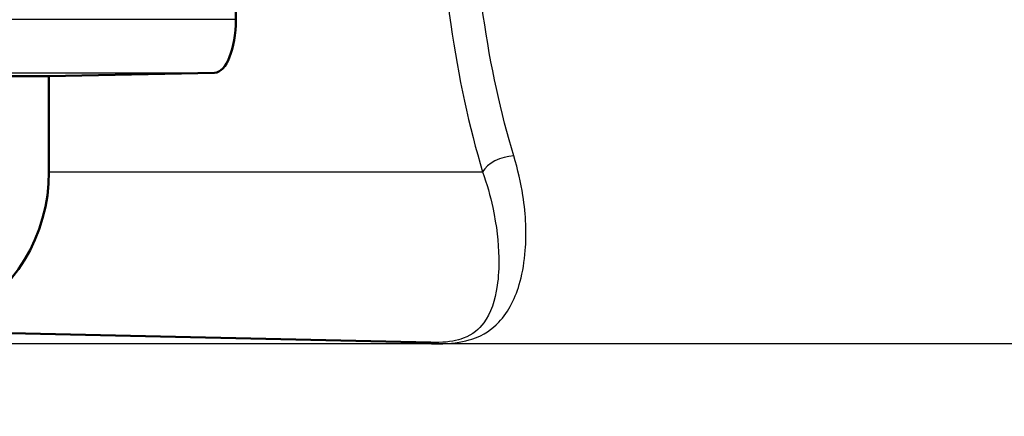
# Model space of a CAD drawing. Header units: millimetres. Extents: x 100 to 2000, y 93 to 2870.
# Tile 10 of 33: x 627.99 to 646.54, y 1529.44 to 1536.92. Entities that reach past the tile are written whole.
import ezdxf

# ---------------------------------------------------------------- set-up
doc = ezdxf.new("R2010")
doc.units = ezdxf.units.MM
doc.header["$LTSCALE"] = 10
doc.layers.add('Visible Edges(ISO)', color=7, linetype='Continuous', lineweight=50)
doc.layers.add('Visible Tangent Edges(ISO)', color=7, linetype='Continuous', lineweight=25)

msp = doc.modelspace()

# ---------------------------------------------------------------- linework, layer by layer
at = {"layer": 'Visible Edges(ISO)'}
for p, q in [((632.064, 1542.187), (632.064, 1536.923)), ((631.665, 1535.923), (628.544, 1535.855)), ((628.544, 1535.855), (623.949, 1535.855)), ((628.544, 1534.055), (628.544, 1535.855)), ((625.731, 1531.056), (635.741, 1530.834))]:
    msp.add_line(p, q, dxfattribs=at)
for centre, major_axis, ratio, start_param, end_param in [((631.662, 1536.923), (0, 1), 0.402329, 3.150319, 4.712389), ((625.787, 1534.055), (0, -3), 0.918978, 5.50799, 7.853982)]:
    msp.add_ellipse(centre, major_axis=major_axis, ratio=ratio, start_param=start_param, end_param=end_param, dxfattribs=at)
at = {"layer": 'Visible Tangent Edges(ISO)'}
for p, q in [((632.064, 1536.923), (627.329, 1536.923)), ((626.946, 1535.923), (631.665, 1535.923)), ((628.544, 1534.055), (636.714, 1534.055)), ((692.487, 1530.808), (626.26, 1530.808))]:
    msp.add_line(p, q, dxfattribs=at)
msp.add_ellipse((637.172, 1534.055), major_axis=(-0.479, -0.144), ratio=0.548865, start_param=4.27722, end_param=5.781062, dxfattribs=at)
for points, knots in [([(635.872, 1540.244), (635.876, 1539.089), (635.959, 1537.922), (636.257, 1535.842), (636.461, 1534.895), (636.714, 1534.055)], [-0.6616352, -0.6616352, -0.6616352, -0.6616352, -0.3148945, -0.3148945, 0, 0, 0, 0]), ([(637.302, 1534.354), (637.059, 1535.154), (636.863, 1536.056), (636.577, 1538.037), (636.498, 1539.148), (636.494, 1540.249)], [0, 0, 0, 0, 0.3148945, 0.3148945, 0.6616352, 0.6616352, 0.6616352, 0.6616352]), ([(635.369, 1530.842), (635.575, 1530.817), (635.783, 1530.805), (636.19, 1530.819), (636.372, 1530.854), (636.743, 1530.977), (636.894, 1531.087), (637.212, 1531.421), (637.338, 1531.678), (637.47, 1532.167), (637.503, 1532.362), (637.543, 1532.883), (637.532, 1533.23), (637.436, 1533.848), (637.38, 1534.097), (637.302, 1534.354)], [-0.8308176, -0.8308176, -0.8308176, -0.8308176, -0.768272, -0.768272, -0.6907548, -0.6907548, -0.565948, -0.565948, -0.3727805, -0.3727805, -0.2626422, -0.2626422, -0.1010162, -0.1010162, 0, 0, 0, 0]), ([(636.714, 1534.055), (636.795, 1533.822), (636.858, 1533.596), (636.98, 1533.034), (637.015, 1532.72), (637.023, 1532.246), (637.013, 1532.069), (636.948, 1531.624), (636.871, 1531.39), (636.646, 1531.087), (636.534, 1530.986), (636.236, 1530.874), (636.085, 1530.842), (635.844, 1530.833), (635.793, 1530.833), (635.741, 1530.834)], [0, 0, 0, 0, 0.1010162, 0.1010162, 0.2626422, 0.2626422, 0.3727805, 0.3727805, 0.565948, 0.565948, 0.6907548, 0.6907548, 0.768272, 0.768272, 0.7873694, 0.7873694, 0.7873694, 0.7873694]), ([(629.259, 1526.77), (627.256, 1527.124), (625.251, 1527.542), (621.266, 1528.448), (619.286, 1528.937), (617.327, 1529.446), (615.63, 1529.887), (613.948, 1530.343), (612.287, 1530.808)], [-2.737166, -2.737166, -2.737166, -2.737166, -2.052875, -2.052875, -1.368583, -1.368583, -1.368583, -0.775478, -0.775478, -0.775478, -0.775478])]:
    msp.add_open_spline(points, degree=3, knots=knots, dxfattribs=at)

doc.saveas('drawing.dxf')
